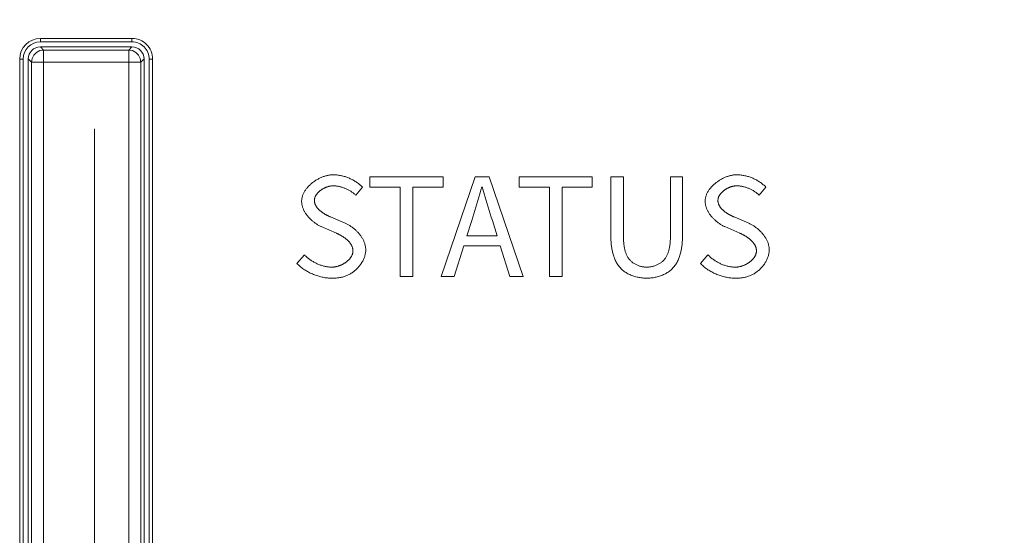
# Model space of a CAD drawing. Header units: millimetres. Extents: x 3925 to 5043, y -86 to 778.
# Tile 189 of 256: x 4316.34 to 4323.48, y 492.86 to 496.61. Entities that reach past the tile are written whole.
import ezdxf

# ---------------------------------------------------------------- set-up
doc = ezdxf.new("R2010")
doc.units = ezdxf.units.MM
doc.header["$LTSCALE"] = 46.255
doc.linetypes.add('AM_ISO08W050', pattern=[18, 12, -1.5, 3, -1.5])
doc.linetypes.add('CENTER', pattern=[0.6, 0.375, -0.075, 0.075, -0.075])
doc.layers.get('0').update_dxf_attribs({"linetype": 'CONTINUOUS'})
doc.layers.add('AM_7', color=4, linetype='AM_ISO08W050', lineweight=25)
doc.layers.add('H30K-INDICATDXF_CONTINUOUS_LINE', color=7, linetype='CONTINUOUS')
doc.layers.add('H30K-TOP-COVDXF_CONTINUOUS_LINE', color=7, linetype='CONTINUOUS')
doc.styles.get("Standard").update_dxf_attribs({"font": 'txt', "width": 0.7})
doc.dimstyles.new('SLDDIMSTYLE6', dxfattribs={"dimtxt": 0.18, "dimasz": 4.572, "dimexe": 0, "dimexo": 0.0625, "dimgap": 0, "dimtad": 0, "dimtih": 1, "dimtoh": 1, "dimdec": 0, "dimrnd": 1e-09, "dimzin": 0, "dimdsep": 46, "dimtxsty": 'STANDARD', "dimsah": 1, "dimcen": 0.09, "dimadec": 0, "dimazin": 0, "dimtfac": 4.572, "dimtdec": 0, "dimtofl": 0, "dimtmove": 0, "dimatfit": 3, "dimfxl": 1, "dimfrac": 2, "dimtolj": 1, "dimtzin": 0, "dimarcsym": 0})

msp = doc.modelspace()

# ---------------------------------------------------------------- linework, layer by layer
at = {"layer": 'AM_7', "linetype": 'CENTER', "lineweight": 15, "ltscale": 0.25}
msp.add_line((4316.8838, 599.8861), (4316.8838, 465.3349), dxfattribs=at)
at = {"layer": 'H30K-INDICATDXF_CONTINUOUS_LINE', "color": 7, "linetype": 'Continuous', "lineweight": 0}
for p, q in [((4316.4906, 496.4085), (4316.5139, 496.3852)), ((4316.4906, 496.4085), (4317.1544, 496.4085)), ((4317.1312, 496.3852), (4317.1544, 496.4085)), ((4316.5138, 489.7473), (4316.5139, 496.3852)), ((4317.1312, 496.3852), (4316.5139, 496.3852)), ((4317.1312, 496.3852), (4317.1312, 489.7473)), ((4316.4032, 496.321), (4316.4032, 488.9555)), ((4316.4032, 496.321), (4316.4264, 496.2978)), ((4316.4264, 496.2978), (4316.4264, 489.7473)), ((4317.2186, 496.2978), (4316.4264, 496.2978)), ((4317.2186, 496.2978), (4317.2419, 496.321)), ((4317.2186, 489.7473), (4317.2186, 496.2978)), ((4317.2419, 496.321), (4317.2419, 488.9555))]:
    msp.add_line(p, q, dxfattribs=at)
for points in [[(4316.5139, 496.3852), (4316.4867, 496.3809), (4316.4623, 496.3683), (4316.4429, 496.3488), (4316.4306, 496.3244), (4316.4264, 496.2978)], [(4317.2186, 496.2978), (4317.2143, 496.3248), (4317.2019, 496.3491), (4317.1826, 496.3685), (4317.1582, 496.3809), (4317.1312, 496.3852)]]:
    msp.add_lwpolyline(points, dxfattribs=at)
for centre, major_axis, start_param, end_param in [((4316.4907, 496.3209), (0.0619, -0.0619), -3.926381, -2.356804), ((4317.1543, 496.3209), (-0.0619, -0.0619), 2.356803, 3.926382)]:
    msp.add_ellipse(centre, major_axis=major_axis, ratio=0.998783, start_param=start_param, end_param=end_param, dxfattribs=at)
at = {"layer": 'H30K-TOP-COVDXF_CONTINUOUS_LINE', "color": 7, "linetype": 'Continuous', "lineweight": 0}
for p, q in [((4316.4907, 496.4698), (4316.4907, 496.4448)), ((4316.4907, 496.4698), (4317.1544, 496.4698)), ((4316.4907, 496.4448), (4317.1544, 496.4448)), ((4317.1544, 496.4698), (4317.1544, 496.4448)), ((4316.3406, 489.659), (4316.3407, 496.3198)), ((4316.3407, 496.3198), (4316.3657, 496.3198)), ((4316.3657, 488.9333), (4316.3657, 496.3198)), ((4317.2794, 496.3198), (4317.2794, 488.9333)), ((4317.3044, 496.3198), (4317.2794, 496.3198)), ((4317.3044, 496.3198), (4317.3044, 489.7486)), ((4318.8798, 495.4662), (4318.8798, 495.3892)), ((4319.4097, 495.4662), (4318.8798, 495.4662)), ((4319.6426, 495.4662), (4319.3968, 494.7429)), ((4319.4097, 495.3892), (4319.4097, 495.4662)), ((4319.7442, 495.4662), (4319.6426, 495.4662)), ((4319.9899, 494.7429), (4319.7442, 495.4662)), ((4319.9613, 495.4662), (4319.9613, 495.3892)), ((4320.4912, 495.4662), (4319.9613, 495.4662)), ((4320.4912, 495.3892), (4320.4912, 495.4662)), ((4320.6255, 495.4662), (4320.6255, 495.0419)), ((4320.7172, 495.4662), (4320.6255, 495.4662)), ((4320.7173, 495.0336), (4320.7172, 495.4662)), ((4321.1455, 495.4662), (4321.0577, 495.4662)), ((4321.1455, 495.0419), (4321.1455, 495.4662)), ((4318.7772, 495.332), (4318.8255, 495.3902)), ((4318.8798, 495.3892), (4319.0988, 495.3892)), ((4319.0988, 495.3892), (4319.0988, 494.7429)), ((4319.1906, 494.7429), (4319.1906, 495.3892)), ((4319.1906, 495.3892), (4319.4097, 495.3892)), ((4319.6939, 495.3922), (4319.7078, 495.3431)), ((4319.7078, 495.3431), (4319.722, 495.294)), ((4319.9613, 495.3892), (4320.1804, 495.3892)), ((4320.1804, 495.3892), (4320.1804, 494.7429)), ((4320.2722, 494.7429), (4320.2722, 495.3892)), ((4320.2722, 495.3892), (4320.4912, 495.3892)), ((4321.7021, 495.332), (4321.7504, 495.3902)), ((4319.6179, 495.1475), (4319.633, 495.1962)), ((4319.633, 495.1962), (4319.6479, 495.245)), ((4318.7002, 495.1287), (4318.5938, 495.1743)), ((4319.5824, 495.037), (4319.6179, 495.1475)), ((4319.7669, 495.1475), (4319.8014, 495.037)), ((4321.6251, 495.1287), (4321.5187, 495.1743)), ((4319.8014, 495.037), (4319.5824, 495.037)), ((4318.4041, 494.8998), (4318.3499, 494.8376)), ((4319.4896, 494.7429), (4319.5597, 494.9639)), ((4319.5597, 494.9639), (4319.8241, 494.9639)), ((4319.8241, 494.9639), (4319.8932, 494.7429)), ((4321.329, 494.8998), (4321.2748, 494.8376)), ((4319.0988, 494.7429), (4319.1906, 494.7429)), ((4319.3968, 494.7429), (4319.4896, 494.7429)), ((4319.8932, 494.7429), (4319.9899, 494.7429)), ((4320.1804, 494.7429), (4320.2722, 494.7429))]:
    msp.add_line(p, q, dxfattribs=at)
for points in [[(4318.6124, 495.48), (4318.6071, 495.4799), (4318.6018, 495.4797), (4318.5965, 495.4793), (4318.5911, 495.4787), (4318.5856, 495.4779), (4318.5802, 495.477), (4318.5747, 495.476), (4318.5692, 495.4748), (4318.5637, 495.4734), (4318.5582, 495.4719), (4318.5527, 495.4703), (4318.5472, 495.4685), (4318.5417, 495.4665), (4318.5362, 495.4645), (4318.5307, 495.4623), (4318.5252, 495.46), (4318.5198, 495.4575), (4318.5144, 495.4549), (4318.5091, 495.4522), (4318.5038, 495.4494), (4318.4985, 495.4465), (4318.4933, 495.4434), (4318.4882, 495.4403), (4318.4831, 495.437), (4318.478, 495.4337), (4318.4731, 495.4302), (4318.4682, 495.4266), (4318.4635, 495.423), (4318.4588, 495.4192), (4318.4542, 495.4154), (4318.4497, 495.4114), (4318.4453, 495.4074), (4318.441, 495.4033), (4318.4368, 495.3991), (4318.4328, 495.3949), (4318.4289, 495.3906), (4318.4251, 495.3862), (4318.4214, 495.3817), (4318.4179, 495.3772), (4318.4145, 495.3726), (4318.4113, 495.3679), (4318.4082, 495.3632), (4318.4053, 495.3584), (4318.4026, 495.3536), (4318.4, 495.3487), (4318.3976, 495.3438), (4318.3954, 495.3389), (4318.3934, 495.3339), (4318.3916, 495.3289), (4318.3899, 495.3238), (4318.3885, 495.3187), (4318.3873, 495.3136), (4318.3863, 495.3084), (4318.3855, 495.3032), (4318.3849, 495.298), (4318.3845, 495.2928), (4318.3844, 495.2876)], [(4318.8255, 495.3902), (4318.8209, 495.3949), (4318.8161, 495.3995), (4318.8111, 495.404), (4318.8061, 495.4084), (4318.8009, 495.4127), (4318.7956, 495.4168), (4318.7902, 495.4209), (4318.7847, 495.4248), (4318.7791, 495.4286), (4318.7734, 495.4323), (4318.7675, 495.4359), (4318.7616, 495.4393), (4318.7557, 495.4426), (4318.7496, 495.4458), (4318.7434, 495.4489), (4318.7372, 495.4518), (4318.731, 495.4546), (4318.7246, 495.4573), (4318.7182, 495.4598), (4318.7118, 495.4622), (4318.7053, 495.4644), (4318.6988, 495.4665), (4318.6922, 495.4685), (4318.6856, 495.4703), (4318.679, 495.4719), (4318.6723, 495.4735), (4318.6657, 495.4748), (4318.659, 495.476), (4318.6523, 495.4771), (4318.6456, 495.478), (4318.639, 495.4787), (4318.6323, 495.4793), (4318.6256, 495.4797), (4318.619, 495.4799), (4318.6124, 495.48)], [(4321.5373, 495.48), (4321.532, 495.4799), (4321.5267, 495.4797), (4321.5214, 495.4793), (4321.516, 495.4787), (4321.5105, 495.4779), (4321.5051, 495.477), (4321.4996, 495.476), (4321.4941, 495.4748), (4321.4886, 495.4734), (4321.4831, 495.4719), (4321.4776, 495.4703), (4321.4721, 495.4685), (4321.4666, 495.4665), (4321.4611, 495.4645), (4321.4556, 495.4623), (4321.4501, 495.46), (4321.4447, 495.4575), (4321.4393, 495.4549), (4321.434, 495.4522), (4321.4287, 495.4494), (4321.4234, 495.4465), (4321.4182, 495.4434), (4321.4131, 495.4403), (4321.408, 495.437), (4321.4029, 495.4337), (4321.398, 495.4302), (4321.3931, 495.4266), (4321.3884, 495.423), (4321.3837, 495.4192), (4321.3791, 495.4154), (4321.3746, 495.4114), (4321.3702, 495.4074), (4321.3659, 495.4033), (4321.3617, 495.3991), (4321.3577, 495.3949), (4321.3538, 495.3906), (4321.35, 495.3862), (4321.3463, 495.3817), (4321.3428, 495.3772), (4321.3394, 495.3726), (4321.3362, 495.3679), (4321.3331, 495.3632), (4321.3302, 495.3584), (4321.3275, 495.3536), (4321.3249, 495.3487), (4321.3225, 495.3438), (4321.3203, 495.3389), (4321.3183, 495.3339), (4321.3165, 495.3289), (4321.3148, 495.3238), (4321.3134, 495.3187), (4321.3122, 495.3136), (4321.3112, 495.3084), (4321.3104, 495.3032), (4321.3098, 495.298), (4321.3094, 495.2928), (4321.3093, 495.2876)], [(4321.7504, 495.3902), (4321.7458, 495.3949), (4321.741, 495.3995), (4321.736, 495.404), (4321.731, 495.4084), (4321.7258, 495.4127), (4321.7205, 495.4168), (4321.7151, 495.4209), (4321.7096, 495.4248), (4321.704, 495.4286), (4321.6983, 495.4323), (4321.6924, 495.4359), (4321.6865, 495.4393), (4321.6806, 495.4426), (4321.6745, 495.4458), (4321.6683, 495.4489), (4321.6621, 495.4518), (4321.6559, 495.4546), (4321.6495, 495.4573), (4321.6431, 495.4598), (4321.6367, 495.4622), (4321.6302, 495.4644), (4321.6237, 495.4665), (4321.6171, 495.4685), (4321.6105, 495.4703), (4321.6039, 495.4719), (4321.5972, 495.4735), (4321.5906, 495.4748), (4321.5839, 495.476), (4321.5772, 495.4771), (4321.5705, 495.478), (4321.5639, 495.4787), (4321.5572, 495.4793), (4321.5505, 495.4797), (4321.5439, 495.4799), (4321.5373, 495.48)], [(4318.4772, 495.2935), (4318.4772, 495.2964), (4318.4774, 495.2993), (4318.4778, 495.3022), (4318.4782, 495.3051), (4318.4788, 495.3079), (4318.4795, 495.3107), (4318.4803, 495.3135), (4318.4812, 495.3163), (4318.4823, 495.319), (4318.4834, 495.3218), (4318.4846, 495.3245), (4318.486, 495.3272), (4318.4875, 495.3298), (4318.489, 495.3324), (4318.4906, 495.335), (4318.4924, 495.3376), (4318.4942, 495.3401), (4318.4961, 495.3426), (4318.4981, 495.345), (4318.5002, 495.3474), (4318.5023, 495.3498), (4318.5045, 495.3522), (4318.5068, 495.3545), (4318.5092, 495.3567), (4318.5116, 495.3589), (4318.5141, 495.3611), (4318.5166, 495.3632), (4318.5192, 495.3653), (4318.5219, 495.3673), (4318.5246, 495.3693), (4318.5274, 495.3712), (4318.5302, 495.3731), (4318.533, 495.3749), (4318.5359, 495.3767), (4318.5388, 495.3784), (4318.5418, 495.3801), (4318.5447, 495.3817), (4318.5478, 495.3832), (4318.5508, 495.3847), (4318.5539, 495.3861), (4318.5569, 495.3875), (4318.56, 495.3888), (4318.5631, 495.39), (4318.5663, 495.3912), (4318.5694, 495.3923), (4318.5725, 495.3934), (4318.5756, 495.3943), (4318.5788, 495.3952), (4318.5819, 495.396), (4318.585, 495.3968), (4318.5881, 495.3975), (4318.5912, 495.3981), (4318.5943, 495.3986), (4318.5974, 495.399), (4318.6004, 495.3994), (4318.6035, 495.3997), (4318.6065, 495.3999), (4318.6094, 495.4), (4318.6124, 495.4001)], [(4318.6124, 495.4001), (4318.6175, 495.4), (4318.6226, 495.3998), (4318.6277, 495.3995), (4318.6328, 495.399), (4318.6379, 495.3984), (4318.6431, 495.3977), (4318.6482, 495.3969), (4318.6533, 495.3959), (4318.6584, 495.3949), (4318.6634, 495.3937), (4318.6685, 495.3924), (4318.6735, 495.391), (4318.6786, 495.3894), (4318.6835, 495.3878), (4318.6885, 495.3861), (4318.6934, 495.3842), (4318.6983, 495.3823), (4318.7032, 495.3802), (4318.708, 495.3781), (4318.7128, 495.3758), (4318.7175, 495.3735), (4318.7222, 495.3711), (4318.7268, 495.3685), (4318.7314, 495.3659), (4318.7359, 495.3632), (4318.7403, 495.3605), (4318.7447, 495.3576), (4318.7491, 495.3547), (4318.7533, 495.3516), (4318.7575, 495.3485), (4318.7616, 495.3454), (4318.7656, 495.3421), (4318.7695, 495.3388), (4318.7734, 495.3354), (4318.7772, 495.332)], [(4321.0577, 495.4662), (4321.0577, 495.0336), (4321.0576, 495.0282), (4321.0575, 495.0227), (4321.0574, 495.0172), (4321.0572, 495.0117), (4321.0569, 495.0062), (4321.0566, 495.0006), (4321.0562, 494.995), (4321.0558, 494.9894), (4321.0553, 494.9838), (4321.0547, 494.9782), (4321.054, 494.9727), (4321.0533, 494.9671), (4321.0524, 494.9615), (4321.0515, 494.956), (4321.0505, 494.9505), (4321.0494, 494.9451), (4321.0481, 494.9396), (4321.0468, 494.9343), (4321.0454, 494.9289), (4321.0438, 494.9237), (4321.0421, 494.9185), (4321.0403, 494.9133), (4321.0384, 494.9083), (4321.0363, 494.9033), (4321.0341, 494.8984), (4321.0318, 494.8936), (4321.0293, 494.8888), (4321.0267, 494.8842), (4321.0239, 494.8797), (4321.021, 494.8753), (4321.0179, 494.871), (4321.0146, 494.8669), (4321.0112, 494.8628), (4321.0076, 494.859), (4321.0039, 494.8552), (4321, 494.8516), (4320.9959, 494.8482), (4320.9918, 494.8449), (4320.9874, 494.8417), (4320.983, 494.8387), (4320.9784, 494.8358), (4320.9737, 494.8331), (4320.9689, 494.8305), (4320.964, 494.8281), (4320.959, 494.8258), (4320.954, 494.8236), (4320.9489, 494.8217), (4320.9437, 494.8198), (4320.9384, 494.8181), (4320.9331, 494.8166), (4320.9278, 494.8152), (4320.9225, 494.814), (4320.9171, 494.8129), (4320.9117, 494.812), (4320.9064, 494.8113), (4320.901, 494.8107), (4320.8956, 494.8103), (4320.8903, 494.8101), (4320.885, 494.81)], [(4321.4021, 495.2935), (4321.4021, 495.2964), (4321.4023, 495.2993), (4321.4027, 495.3022), (4321.4031, 495.3051), (4321.4037, 495.3079), (4321.4044, 495.3107), (4321.4052, 495.3135), (4321.4061, 495.3163), (4321.4072, 495.319), (4321.4083, 495.3218), (4321.4095, 495.3245), (4321.4109, 495.3272), (4321.4124, 495.3298), (4321.4139, 495.3324), (4321.4155, 495.335), (4321.4173, 495.3376), (4321.4191, 495.3401), (4321.421, 495.3426), (4321.423, 495.345), (4321.4251, 495.3474), (4321.4272, 495.3498), (4321.4294, 495.3522), (4321.4317, 495.3545), (4321.4341, 495.3567), (4321.4365, 495.3589), (4321.439, 495.3611), (4321.4415, 495.3632), (4321.4441, 495.3653), (4321.4468, 495.3673), (4321.4495, 495.3693), (4321.4523, 495.3712), (4321.4551, 495.3731), (4321.4579, 495.3749), (4321.4608, 495.3767), (4321.4637, 495.3784), (4321.4667, 495.3801), (4321.4696, 495.3817), (4321.4727, 495.3832), (4321.4757, 495.3847), (4321.4788, 495.3861), (4321.4818, 495.3875), (4321.4849, 495.3888), (4321.488, 495.39), (4321.4912, 495.3912), (4321.4943, 495.3923), (4321.4974, 495.3934), (4321.5005, 495.3943), (4321.5037, 495.3952), (4321.5068, 495.396), (4321.5099, 495.3968), (4321.513, 495.3975), (4321.5161, 495.3981), (4321.5192, 495.3986), (4321.5223, 495.399), (4321.5253, 495.3994), (4321.5284, 495.3997), (4321.5314, 495.3999), (4321.5343, 495.4), (4321.5373, 495.4001)], [(4321.5373, 495.4001), (4321.5424, 495.4), (4321.5475, 495.3998), (4321.5526, 495.3995), (4321.5577, 495.399), (4321.5628, 495.3984), (4321.568, 495.3977), (4321.5731, 495.3969), (4321.5782, 495.3959), (4321.5833, 495.3949), (4321.5883, 495.3937), (4321.5934, 495.3924), (4321.5984, 495.391), (4321.6035, 495.3894), (4321.6084, 495.3878), (4321.6134, 495.3861), (4321.6183, 495.3842), (4321.6232, 495.3823), (4321.6281, 495.3802), (4321.6329, 495.3781), (4321.6377, 495.3758), (4321.6424, 495.3735), (4321.6471, 495.3711), (4321.6517, 495.3685), (4321.6563, 495.3659), (4321.6608, 495.3632), (4321.6652, 495.3605), (4321.6696, 495.3576), (4321.674, 495.3547), (4321.6782, 495.3516), (4321.6824, 495.3485), (4321.6865, 495.3454), (4321.6905, 495.3421), (4321.6944, 495.3388), (4321.6983, 495.3354), (4321.7021, 495.332)], [(4319.6479, 495.245), (4319.6552, 495.2695), (4319.6624, 495.2939), (4319.6695, 495.3185), (4319.6765, 495.343), (4319.6833, 495.3676), (4319.6899, 495.3922)], [(4318.3844, 495.2876), (4318.3845, 495.2828), (4318.3848, 495.278), (4318.3852, 495.2732), (4318.3859, 495.2684), (4318.3867, 495.2636), (4318.3876, 495.2588), (4318.3888, 495.2541), (4318.39, 495.2494), (4318.3915, 495.2447), (4318.3931, 495.2401), (4318.3948, 495.2354), (4318.3967, 495.2308), (4318.3987, 495.2263), (4318.4009, 495.2217), (4318.4032, 495.2172), (4318.4056, 495.2128), (4318.4081, 495.2084), (4318.4108, 495.204), (4318.4135, 495.1997), (4318.4164, 495.1954), (4318.4194, 495.1912), (4318.4225, 495.187), (4318.4257, 495.1829), (4318.429, 495.1789), (4318.4324, 495.1749), (4318.4359, 495.1709), (4318.4395, 495.1671), (4318.4431, 495.1632), (4318.4468, 495.1595), (4318.4506, 495.1558), (4318.4545, 495.1522), (4318.4584, 495.1487), (4318.4624, 495.1453), (4318.4665, 495.1419), (4318.4706, 495.1386), (4318.4747, 495.1354), (4318.4789, 495.1323), (4318.4831, 495.1292), (4318.4874, 495.1263), (4318.4917, 495.1234), (4318.4961, 495.1206), (4318.5004, 495.118), (4318.5048, 495.1154), (4318.5092, 495.1129), (4318.5137, 495.1105), (4318.5181, 495.1083), (4318.5226, 495.1061), (4318.527, 495.104), (4318.636, 495.0567)], [(4318.5938, 495.1743), (4318.5909, 495.1756), (4318.5881, 495.1768), (4318.5852, 495.1781), (4318.5823, 495.1795), (4318.5794, 495.1809), (4318.5765, 495.1823), (4318.5736, 495.1837), (4318.5706, 495.1852), (4318.5677, 495.1868), (4318.5647, 495.1883), (4318.5618, 495.1899), (4318.5589, 495.1916), (4318.5559, 495.1932), (4318.553, 495.195), (4318.5501, 495.1967), (4318.5472, 495.1985), (4318.5444, 495.2003), (4318.5415, 495.2021), (4318.5387, 495.204), (4318.5359, 495.206), (4318.5331, 495.2079), (4318.5304, 495.2099), (4318.5277, 495.2119), (4318.5251, 495.214), (4318.5224, 495.2161), (4318.5199, 495.2182), (4318.5173, 495.2203), (4318.5149, 495.2225), (4318.5124, 495.2248), (4318.5101, 495.227), (4318.5078, 495.2293), (4318.5055, 495.2316), (4318.5033, 495.234), (4318.5012, 495.2364), (4318.4992, 495.2388), (4318.4972, 495.2412), (4318.4953, 495.2437), (4318.4935, 495.2462), (4318.4917, 495.2488), (4318.4901, 495.2513), (4318.4885, 495.2539), (4318.487, 495.2566), (4318.4856, 495.2592), (4318.4843, 495.2619), (4318.4831, 495.2647), (4318.482, 495.2674), (4318.4811, 495.2702), (4318.4802, 495.273), (4318.4794, 495.2758), (4318.4787, 495.2787), (4318.4782, 495.2816), (4318.4777, 495.2845), (4318.4774, 495.2875), (4318.4772, 495.2905), (4318.4772, 495.2935)], [(4319.722, 495.294), (4319.7292, 495.2695), (4319.7365, 495.245), (4319.7439, 495.2206), (4319.7514, 495.1962), (4319.7591, 495.1718), (4319.7669, 495.1475)], [(4321.3093, 495.2876), (4321.3094, 495.2828), (4321.3097, 495.278), (4321.3101, 495.2732), (4321.3108, 495.2684), (4321.3116, 495.2636), (4321.3125, 495.2588), (4321.3137, 495.2541), (4321.3149, 495.2494), (4321.3164, 495.2447), (4321.318, 495.2401), (4321.3197, 495.2354), (4321.3216, 495.2308), (4321.3236, 495.2263), (4321.3258, 495.2217), (4321.3281, 495.2172), (4321.3305, 495.2128), (4321.333, 495.2084), (4321.3357, 495.204), (4321.3384, 495.1997), (4321.3413, 495.1954), (4321.3443, 495.1912), (4321.3474, 495.187), (4321.3506, 495.1829), (4321.3539, 495.1789), (4321.3573, 495.1749), (4321.3608, 495.1709), (4321.3644, 495.1671), (4321.368, 495.1632), (4321.3717, 495.1595), (4321.3755, 495.1558), (4321.3794, 495.1522), (4321.3833, 495.1487), (4321.3873, 495.1453), (4321.3914, 495.1419), (4321.3955, 495.1386), (4321.3996, 495.1354), (4321.4038, 495.1323), (4321.408, 495.1292), (4321.4123, 495.1263), (4321.4166, 495.1234), (4321.421, 495.1206), (4321.4253, 495.118), (4321.4297, 495.1154), (4321.4341, 495.1129), (4321.4386, 495.1105), (4321.443, 495.1083), (4321.4475, 495.1061), (4321.4519, 495.104), (4321.5609, 495.0567)], [(4321.5187, 495.1743), (4321.5158, 495.1756), (4321.513, 495.1768), (4321.5101, 495.1781), (4321.5072, 495.1795), (4321.5043, 495.1809), (4321.5014, 495.1823), (4321.4985, 495.1837), (4321.4955, 495.1852), (4321.4926, 495.1868), (4321.4896, 495.1883), (4321.4867, 495.1899), (4321.4838, 495.1916), (4321.4808, 495.1932), (4321.4779, 495.195), (4321.475, 495.1967), (4321.4721, 495.1985), (4321.4693, 495.2003), (4321.4664, 495.2021), (4321.4636, 495.204), (4321.4608, 495.206), (4321.458, 495.2079), (4321.4553, 495.2099), (4321.4526, 495.2119), (4321.45, 495.214), (4321.4473, 495.2161), (4321.4448, 495.2182), (4321.4422, 495.2203), (4321.4398, 495.2225), (4321.4373, 495.2248), (4321.435, 495.227), (4321.4327, 495.2293), (4321.4304, 495.2316), (4321.4282, 495.234), (4321.4261, 495.2364), (4321.4241, 495.2388), (4321.4221, 495.2412), (4321.4202, 495.2437), (4321.4184, 495.2462), (4321.4166, 495.2488), (4321.415, 495.2513), (4321.4134, 495.2539), (4321.4119, 495.2566), (4321.4105, 495.2592), (4321.4092, 495.2619), (4321.408, 495.2647), (4321.4069, 495.2674), (4321.406, 495.2702), (4321.4051, 495.273), (4321.4043, 495.2758), (4321.4036, 495.2787), (4321.4031, 495.2816), (4321.4026, 495.2845), (4321.4023, 495.2875), (4321.4021, 495.2905), (4321.4021, 495.2935)], [(4318.8492, 494.9353), (4318.8491, 494.9404), (4318.8488, 494.9455), (4318.8483, 494.9505), (4318.8477, 494.9556), (4318.8469, 494.9606), (4318.8459, 494.9657), (4318.8447, 494.9707), (4318.8433, 494.9756), (4318.8418, 494.9806), (4318.8402, 494.9855), (4318.8384, 494.9904), (4318.8364, 494.9953), (4318.8343, 495.0001), (4318.8321, 495.0049), (4318.8297, 495.0097), (4318.8271, 495.0144), (4318.8245, 495.0191), (4318.8217, 495.0237), (4318.8188, 495.0283), (4318.8158, 495.0328), (4318.8127, 495.0373), (4318.8095, 495.0417), (4318.8061, 495.0461), (4318.8027, 495.0504), (4318.7991, 495.0546), (4318.7955, 495.0588), (4318.7918, 495.0629), (4318.788, 495.0669), (4318.7841, 495.0708), (4318.7801, 495.0747), (4318.7761, 495.0785), (4318.772, 495.0822), (4318.7678, 495.0859), (4318.7636, 495.0894), (4318.7593, 495.0929), (4318.755, 495.0962), (4318.7506, 495.0995), (4318.7461, 495.1027), (4318.7417, 495.1058), (4318.7371, 495.1088), (4318.7326, 495.1117), (4318.728, 495.1144), (4318.7234, 495.1171), (4318.7188, 495.1197), (4318.7142, 495.1221), (4318.7095, 495.1244), (4318.7049, 495.1266), (4318.7002, 495.1287)], [(4321.7741, 494.9353), (4321.774, 494.9404), (4321.7737, 494.9455), (4321.7732, 494.9505), (4321.7726, 494.9556), (4321.7718, 494.9606), (4321.7708, 494.9657), (4321.7696, 494.9707), (4321.7682, 494.9756), (4321.7667, 494.9806), (4321.7651, 494.9855), (4321.7633, 494.9904), (4321.7613, 494.9953), (4321.7592, 495.0001), (4321.757, 495.0049), (4321.7546, 495.0097), (4321.752, 495.0144), (4321.7494, 495.0191), (4321.7466, 495.0237), (4321.7437, 495.0283), (4321.7407, 495.0328), (4321.7376, 495.0373), (4321.7344, 495.0417), (4321.731, 495.0461), (4321.7276, 495.0504), (4321.724, 495.0546), (4321.7204, 495.0588), (4321.7167, 495.0629), (4321.7129, 495.0669), (4321.709, 495.0708), (4321.705, 495.0747), (4321.701, 495.0785), (4321.6969, 495.0822), (4321.6927, 495.0859), (4321.6885, 495.0894), (4321.6842, 495.0929), (4321.6799, 495.0962), (4321.6755, 495.0995), (4321.671, 495.1027), (4321.6666, 495.1058), (4321.662, 495.1088), (4321.6575, 495.1117), (4321.6529, 495.1144), (4321.6483, 495.1171), (4321.6437, 495.1197), (4321.6391, 495.1221), (4321.6344, 495.1244), (4321.6298, 495.1266), (4321.6251, 495.1287)], [(4318.636, 495.0567), (4318.639, 495.0553), (4318.642, 495.0539), (4318.6451, 495.0525), (4318.6481, 495.051), (4318.6512, 495.0495), (4318.6543, 495.0479), (4318.6573, 495.0463), (4318.6604, 495.0446), (4318.6635, 495.0429), (4318.6666, 495.0412), (4318.6697, 495.0394), (4318.6728, 495.0376), (4318.6759, 495.0357), (4318.679, 495.0338), (4318.682, 495.0318), (4318.685, 495.0299), (4318.688, 495.0278), (4318.691, 495.0258), (4318.694, 495.0237), (4318.6969, 495.0215), (4318.6998, 495.0194), (4318.7027, 495.0171), (4318.7055, 495.0149), (4318.7083, 495.0126), (4318.711, 495.0103), (4318.7137, 495.0079), (4318.7163, 495.0055), (4318.7189, 495.0031), (4318.7214, 495.0006), (4318.7238, 494.9981), (4318.7262, 494.9956), (4318.7286, 494.993), (4318.7308, 494.9904), (4318.733, 494.9878), (4318.7351, 494.9851), (4318.7371, 494.9824), (4318.7391, 494.9796), (4318.7409, 494.9769), (4318.7427, 494.9741), (4318.7444, 494.9712), (4318.7459, 494.9684), (4318.7474, 494.9655), (4318.7488, 494.9625), (4318.7501, 494.9596), (4318.7512, 494.9566), (4318.7523, 494.9536), (4318.7532, 494.9505), (4318.7541, 494.9475), (4318.7548, 494.9444), (4318.7554, 494.9412), (4318.7558, 494.9381), (4318.7562, 494.9349), (4318.7564, 494.9316), (4318.7564, 494.9284)], [(4321.5609, 495.0567), (4321.5639, 495.0553), (4321.5669, 495.0539), (4321.57, 495.0525), (4321.573, 495.051), (4321.5761, 495.0495), (4321.5792, 495.0479), (4321.5822, 495.0463), (4321.5853, 495.0446), (4321.5884, 495.0429), (4321.5915, 495.0412), (4321.5946, 495.0394), (4321.5977, 495.0376), (4321.6008, 495.0357), (4321.6039, 495.0338), (4321.6069, 495.0318), (4321.6099, 495.0299), (4321.6129, 495.0278), (4321.6159, 495.0258), (4321.6189, 495.0237), (4321.6218, 495.0215), (4321.6247, 495.0194), (4321.6276, 495.0171), (4321.6304, 495.0149), (4321.6332, 495.0126), (4321.6359, 495.0103), (4321.6386, 495.0079), (4321.6412, 495.0055), (4321.6438, 495.0031), (4321.6463, 495.0006), (4321.6487, 494.9981), (4321.6511, 494.9956), (4321.6535, 494.993), (4321.6557, 494.9904), (4321.6579, 494.9878), (4321.66, 494.9851), (4321.662, 494.9824), (4321.664, 494.9796), (4321.6658, 494.9769), (4321.6676, 494.9741), (4321.6693, 494.9712), (4321.6708, 494.9684), (4321.6723, 494.9655), (4321.6737, 494.9625), (4321.675, 494.9596), (4321.6761, 494.9566), (4321.6772, 494.9536), (4321.6781, 494.9505), (4321.679, 494.9475), (4321.6797, 494.9444), (4321.6803, 494.9412), (4321.6807, 494.9381), (4321.6811, 494.9349), (4321.6813, 494.9316), (4321.6813, 494.9284)], [(4320.6255, 495.0419), (4320.6255, 495.0344), (4320.6256, 495.0268), (4320.6258, 495.0191), (4320.6261, 495.0114), (4320.6265, 495.0037), (4320.627, 494.996), (4320.6276, 494.9882), (4320.6284, 494.9804), (4320.6292, 494.9726), (4320.6301, 494.9647), (4320.6312, 494.9569), (4320.6324, 494.9492), (4320.6337, 494.9414), (4320.6352, 494.9337), (4320.6368, 494.926), (4320.6385, 494.9184), (4320.6404, 494.9108), (4320.6425, 494.9033), (4320.6447, 494.8958), (4320.6471, 494.8885), (4320.6496, 494.8812), (4320.6524, 494.874), (4320.6552, 494.867), (4320.6583, 494.86), (4320.6616, 494.8532), (4320.665, 494.8465), (4320.6687, 494.8399), (4320.6725, 494.8335), (4320.6766, 494.8273), (4320.6809, 494.8212), (4320.6853, 494.8153), (4320.69, 494.8095), (4320.695, 494.804), (4320.7001, 494.7986), (4320.7055, 494.7934), (4320.7112, 494.7884), (4320.7171, 494.7836), (4320.7232, 494.779), (4320.7295, 494.7746), (4320.7359, 494.7705), (4320.7426, 494.7665), (4320.7494, 494.7627), (4320.7563, 494.7592), (4320.7633, 494.7559), (4320.7705, 494.7527), (4320.7778, 494.7498), (4320.7852, 494.747), (4320.7927, 494.7445), (4320.8003, 494.7422), (4320.8079, 494.7401), (4320.8155, 494.7382), (4320.8233, 494.7365), (4320.831, 494.735), (4320.8387, 494.7337), (4320.8465, 494.7326), (4320.8543, 494.7317), (4320.862, 494.731), (4320.8697, 494.7305), (4320.8774, 494.7302), (4320.885, 494.7301)], [(4320.885, 494.81), (4320.8798, 494.8101), (4320.8746, 494.8103), (4320.8694, 494.8107), (4320.8642, 494.8113), (4320.859, 494.8121), (4320.8537, 494.813), (4320.8485, 494.8141), (4320.8433, 494.8153), (4320.8382, 494.8167), (4320.833, 494.8183), (4320.8279, 494.82), (4320.8229, 494.8218), (4320.8179, 494.8238), (4320.813, 494.826), (4320.8082, 494.8283), (4320.8035, 494.8307), (4320.7988, 494.8333), (4320.7943, 494.836), (4320.7898, 494.8389), (4320.7855, 494.8419), (4320.7813, 494.8451), (4320.7773, 494.8483), (4320.7733, 494.8517), (4320.7696, 494.8553), (4320.766, 494.859), (4320.7624, 494.8629), (4320.759, 494.8669), (4320.7558, 494.8711), (4320.7528, 494.8754), (4320.7499, 494.8798), (4320.7471, 494.8844), (4320.7446, 494.889), (4320.7421, 494.8937), (4320.7398, 494.8986), (4320.7377, 494.9035), (4320.7357, 494.9085), (4320.7338, 494.9135), (4320.7321, 494.9187), (4320.7304, 494.9239), (4320.7289, 494.9291), (4320.7275, 494.9345), (4320.7262, 494.9398), (4320.7251, 494.9452), (4320.724, 494.9507), (4320.723, 494.9562), (4320.7221, 494.9617), (4320.7213, 494.9672), (4320.7206, 494.9728), (4320.72, 494.9784), (4320.7195, 494.9839), (4320.719, 494.9895), (4320.7186, 494.9951), (4320.7182, 495.0007), (4320.7179, 495.0062), (4320.7177, 495.0118), (4320.7175, 495.0173), (4320.7174, 495.0227), (4320.7173, 495.0282), (4320.7173, 495.0336)], [(4320.885, 494.7301), (4320.8926, 494.7302), (4320.9003, 494.7305), (4320.9081, 494.7309), (4320.9159, 494.7316), (4320.9236, 494.7325), (4320.9314, 494.7336), (4320.9392, 494.7349), (4320.947, 494.7364), (4320.9548, 494.7381), (4320.9625, 494.7401), (4320.9701, 494.7422), (4320.9777, 494.7445), (4320.9852, 494.747), (4320.9927, 494.7497), (4321, 494.7527), (4321.0072, 494.7558), (4321.0143, 494.7591), (4321.0213, 494.7627), (4321.0281, 494.7664), (4321.0348, 494.7704), (4321.0412, 494.7746), (4321.0476, 494.779), (4321.0537, 494.7836), (4321.0596, 494.7884), (4321.0653, 494.7934), (4321.0708, 494.7986), (4321.0759, 494.804), (4321.0808, 494.8095), (4321.0855, 494.8153), (4321.09, 494.8212), (4321.0943, 494.8273), (4321.0983, 494.8335), (4321.1022, 494.8399), (4321.1059, 494.8465), (4321.1093, 494.8532), (4321.1126, 494.86), (4321.1157, 494.8669), (4321.1186, 494.874), (4321.1213, 494.8812), (4321.1238, 494.8884), (4321.1262, 494.8958), (4321.1284, 494.9032), (4321.1305, 494.9107), (4321.1324, 494.9183), (4321.1342, 494.926), (4321.1358, 494.9336), (4321.1372, 494.9414), (4321.1386, 494.9491), (4321.1398, 494.9569), (4321.1408, 494.9647), (4321.1418, 494.9725), (4321.1426, 494.9804), (4321.1433, 494.9882), (4321.1439, 494.9959), (4321.1444, 495.0037), (4321.1448, 495.0114), (4321.1451, 495.0191), (4321.1454, 495.0268), (4321.1455, 495.0344), (4321.1455, 495.0419)], [(4318.6045, 494.81), (4318.5984, 494.8101), (4318.5923, 494.8103), (4318.5861, 494.8107), (4318.58, 494.8113), (4318.5739, 494.8121), (4318.5677, 494.813), (4318.5616, 494.814), (4318.5555, 494.8152), (4318.5494, 494.8166), (4318.5434, 494.8181), (4318.5373, 494.8198), (4318.5313, 494.8216), (4318.5253, 494.8235), (4318.5193, 494.8255), (4318.5134, 494.8277), (4318.5075, 494.8301), (4318.5017, 494.8325), (4318.4959, 494.8351), (4318.4902, 494.8378), (4318.4845, 494.8406), (4318.4789, 494.8436), (4318.4733, 494.8466), (4318.4678, 494.8498), (4318.4624, 494.8531), (4318.457, 494.8565), (4318.4518, 494.8599), (4318.4466, 494.8635), (4318.4415, 494.8672), (4318.4365, 494.871), (4318.4315, 494.8748), (4318.4267, 494.8788), (4318.422, 494.8828), (4318.4174, 494.8869), (4318.4128, 494.8911), (4318.4084, 494.8954), (4318.4041, 494.8998)], [(4318.6035, 494.7301), (4318.6099, 494.7301), (4318.6164, 494.7302), (4318.6229, 494.7304), (4318.6293, 494.7307), (4318.6358, 494.7312), (4318.6422, 494.7317), (4318.6486, 494.7324), (4318.655, 494.7332), (4318.6614, 494.7342), (4318.6678, 494.7353), (4318.6742, 494.7366), (4318.6805, 494.7381), (4318.6868, 494.7398), (4318.6931, 494.7417), (4318.6994, 494.7437), (4318.7056, 494.746), (4318.7112, 494.7483), (4318.7169, 494.7508), (4318.7225, 494.7535), (4318.7281, 494.7564), (4318.7336, 494.7594), (4318.739, 494.7626), (4318.7444, 494.7659), (4318.7497, 494.7694), (4318.7549, 494.7731), (4318.7601, 494.7769), (4318.7651, 494.7809), (4318.7701, 494.7849), (4318.775, 494.7892), (4318.7797, 494.7935), (4318.7844, 494.798), (4318.7889, 494.8026), (4318.7934, 494.8073), (4318.7977, 494.8121), (4318.8018, 494.817), (4318.8059, 494.822), (4318.8098, 494.8271), (4318.8135, 494.8323), (4318.8171, 494.8376), (4318.8205, 494.843), (4318.8238, 494.8484), (4318.8269, 494.8539), (4318.8298, 494.8594), (4318.8325, 494.8651), (4318.8351, 494.8707), (4318.8374, 494.8765), (4318.8396, 494.8822), (4318.8416, 494.888), (4318.8433, 494.8939), (4318.8448, 494.8997), (4318.8461, 494.9056), (4318.8472, 494.9116), (4318.8481, 494.9175), (4318.8487, 494.9234), (4318.8491, 494.9294), (4318.8492, 494.9353)], [(4318.7564, 494.9284), (4318.7564, 494.9251), (4318.7561, 494.9219), (4318.7558, 494.9187), (4318.7553, 494.9155), (4318.7546, 494.9123), (4318.7538, 494.9092), (4318.7529, 494.906), (4318.7519, 494.9029), (4318.7507, 494.8999), (4318.7494, 494.8968), (4318.748, 494.8938), (4318.7465, 494.8908), (4318.7449, 494.8879), (4318.7431, 494.885), (4318.7413, 494.8821), (4318.7393, 494.8792), (4318.7373, 494.8764), (4318.7351, 494.8737), (4318.7329, 494.871), (4318.7305, 494.8683), (4318.7281, 494.8656), (4318.7256, 494.863), (4318.723, 494.8605), (4318.7204, 494.858), (4318.7176, 494.8555), (4318.7148, 494.8531), (4318.712, 494.8508), (4318.709, 494.8485), (4318.7061, 494.8462), (4318.703, 494.844), (4318.6999, 494.8419), (4318.6968, 494.8398), (4318.6936, 494.8378), (4318.6903, 494.8358), (4318.687, 494.8339), (4318.6837, 494.8321), (4318.6804, 494.8303), (4318.677, 494.8286), (4318.6736, 494.8269), (4318.6701, 494.8254), (4318.6667, 494.8239), (4318.6632, 494.8224), (4318.6597, 494.8211), (4318.6562, 494.8198), (4318.6527, 494.8185), (4318.6492, 494.8174), (4318.6456, 494.8163), (4318.6421, 494.8153), (4318.6386, 494.8144), (4318.6351, 494.8136), (4318.6316, 494.8129), (4318.6281, 494.8122), (4318.6247, 494.8116), (4318.6212, 494.8111), (4318.6178, 494.8107), (4318.6144, 494.8104), (4318.6111, 494.8102), (4318.6078, 494.81), (4318.6045, 494.81)], [(4321.5294, 494.81), (4321.5233, 494.8101), (4321.5172, 494.8103), (4321.511, 494.8107), (4321.5049, 494.8113), (4321.4988, 494.8121), (4321.4926, 494.813), (4321.4865, 494.814), (4321.4804, 494.8152), (4321.4743, 494.8166), (4321.4683, 494.8181), (4321.4622, 494.8198), (4321.4562, 494.8216), (4321.4502, 494.8235), (4321.4442, 494.8255), (4321.4383, 494.8277), (4321.4324, 494.8301), (4321.4266, 494.8325), (4321.4208, 494.8351), (4321.4151, 494.8378), (4321.4094, 494.8406), (4321.4038, 494.8436), (4321.3982, 494.8466), (4321.3927, 494.8498), (4321.3873, 494.8531), (4321.3819, 494.8565), (4321.3767, 494.8599), (4321.3715, 494.8635), (4321.3664, 494.8672), (4321.3614, 494.871), (4321.3564, 494.8748), (4321.3516, 494.8788), (4321.3469, 494.8828), (4321.3423, 494.8869), (4321.3377, 494.8911), (4321.3333, 494.8954), (4321.329, 494.8998)], [(4321.5284, 494.7301), (4321.5348, 494.7301), (4321.5413, 494.7302), (4321.5478, 494.7304), (4321.5542, 494.7307), (4321.5607, 494.7312), (4321.5671, 494.7317), (4321.5735, 494.7324), (4321.5799, 494.7332), (4321.5863, 494.7342), (4321.5927, 494.7353), (4321.5991, 494.7366), (4321.6054, 494.7381), (4321.6117, 494.7398), (4321.618, 494.7417), (4321.6243, 494.7437), (4321.6305, 494.746), (4321.6361, 494.7483), (4321.6418, 494.7508), (4321.6474, 494.7535), (4321.653, 494.7564), (4321.6585, 494.7594), (4321.6639, 494.7626), (4321.6693, 494.7659), (4321.6746, 494.7694), (4321.6798, 494.7731), (4321.685, 494.7769), (4321.69, 494.7809), (4321.695, 494.7849), (4321.6999, 494.7892), (4321.7046, 494.7935), (4321.7093, 494.798), (4321.7138, 494.8026), (4321.7183, 494.8073), (4321.7226, 494.8121), (4321.7267, 494.817), (4321.7308, 494.822), (4321.7347, 494.8271), (4321.7384, 494.8323), (4321.742, 494.8376), (4321.7454, 494.843), (4321.7487, 494.8484), (4321.7518, 494.8539), (4321.7547, 494.8594), (4321.7574, 494.8651), (4321.76, 494.8707), (4321.7623, 494.8765), (4321.7645, 494.8822), (4321.7665, 494.888), (4321.7682, 494.8939), (4321.7697, 494.8997), (4321.771, 494.9056), (4321.7721, 494.9116), (4321.773, 494.9175), (4321.7736, 494.9234), (4321.774, 494.9294), (4321.7741, 494.9353)], [(4321.6813, 494.9284), (4321.6813, 494.9251), (4321.681, 494.9219), (4321.6807, 494.9187), (4321.6802, 494.9155), (4321.6795, 494.9123), (4321.6787, 494.9092), (4321.6778, 494.906), (4321.6768, 494.9029), (4321.6756, 494.8999), (4321.6743, 494.8968), (4321.6729, 494.8938), (4321.6714, 494.8908), (4321.6698, 494.8879), (4321.668, 494.885), (4321.6662, 494.8821), (4321.6642, 494.8792), (4321.6622, 494.8764), (4321.66, 494.8737), (4321.6578, 494.871), (4321.6554, 494.8683), (4321.653, 494.8656), (4321.6505, 494.863), (4321.6479, 494.8605), (4321.6453, 494.858), (4321.6425, 494.8555), (4321.6397, 494.8531), (4321.6369, 494.8508), (4321.6339, 494.8485), (4321.631, 494.8462), (4321.6279, 494.844), (4321.6248, 494.8419), (4321.6217, 494.8398), (4321.6185, 494.8378), (4321.6152, 494.8358), (4321.6119, 494.8339), (4321.6086, 494.8321), (4321.6053, 494.8303), (4321.6019, 494.8286), (4321.5985, 494.8269), (4321.595, 494.8254), (4321.5916, 494.8239), (4321.5881, 494.8224), (4321.5846, 494.8211), (4321.5811, 494.8198), (4321.5776, 494.8185), (4321.5741, 494.8174), (4321.5705, 494.8163), (4321.567, 494.8153), (4321.5635, 494.8144), (4321.56, 494.8136), (4321.5565, 494.8129), (4321.553, 494.8122), (4321.5496, 494.8116), (4321.5461, 494.8111), (4321.5427, 494.8107), (4321.5393, 494.8104), (4321.536, 494.8102), (4321.5327, 494.81), (4321.5294, 494.81)], [(4318.3499, 494.8376), (4318.3554, 494.832), (4318.3611, 494.8265), (4318.3669, 494.8211), (4318.3729, 494.8159), (4318.3791, 494.8107), (4318.3854, 494.8058), (4318.3918, 494.8009), (4318.3983, 494.7962), (4318.405, 494.7917), (4318.4118, 494.7872), (4318.4187, 494.783), (4318.4258, 494.7789), (4318.4329, 494.7749), (4318.4401, 494.7711), (4318.4474, 494.7674), (4318.4548, 494.7639), (4318.4623, 494.7605), (4318.4698, 494.7574), (4318.4774, 494.7543), (4318.4851, 494.7515), (4318.4928, 494.7488), (4318.5006, 494.7463), (4318.5084, 494.7439), (4318.5162, 494.7418), (4318.5241, 494.7398), (4318.532, 494.7379), (4318.54, 494.7363), (4318.5479, 494.7349), (4318.5559, 494.7336), (4318.5638, 494.7325), (4318.5718, 494.7316), (4318.5797, 494.731), (4318.5877, 494.7305), (4318.5956, 494.7302), (4318.6035, 494.7301)], [(4321.2748, 494.8376), (4321.2803, 494.832), (4321.286, 494.8265), (4321.2918, 494.8211), (4321.2978, 494.8159), (4321.304, 494.8107), (4321.3103, 494.8058), (4321.3167, 494.8009), (4321.3232, 494.7962), (4321.3299, 494.7917), (4321.3367, 494.7872), (4321.3436, 494.783), (4321.3507, 494.7789), (4321.3578, 494.7749), (4321.365, 494.7711), (4321.3723, 494.7674), (4321.3797, 494.7639), (4321.3872, 494.7605), (4321.3947, 494.7574), (4321.4023, 494.7543), (4321.41, 494.7515), (4321.4177, 494.7488), (4321.4255, 494.7463), (4321.4333, 494.7439), (4321.4411, 494.7418), (4321.449, 494.7398), (4321.4569, 494.7379), (4321.4649, 494.7363), (4321.4728, 494.7349), (4321.4808, 494.7336), (4321.4887, 494.7325), (4321.4967, 494.7316), (4321.5046, 494.731), (4321.5126, 494.7305), (4321.5205, 494.7302), (4321.5284, 494.7301)]]:
    msp.add_lwpolyline(points, dxfattribs=at)
for centre, radius, start, end in [((4316.4907, 496.3198), 0.15, 90, 179.99996), ((4316.4907, 496.3198), 0.125, 90, 179.99996), ((4317.1544, 496.3198), 0.15, 359.99996, 90), ((4317.1544, 496.3198), 0.125, 359.99996, 90)]:
    msp.add_arc(centre, radius, start, end, dxfattribs=at)

# ---------------------------------------------------------------- leaders
at = {"color": 2, "linetype": 'Continuous', "lineweight": 0}
msp.add_leader([(4316.9463, 543.4088), (4412.2068, 481.9042)], dimstyle='SLDDIMSTYLE6', dxfattribs=at)

doc.saveas('drawing.dxf')
